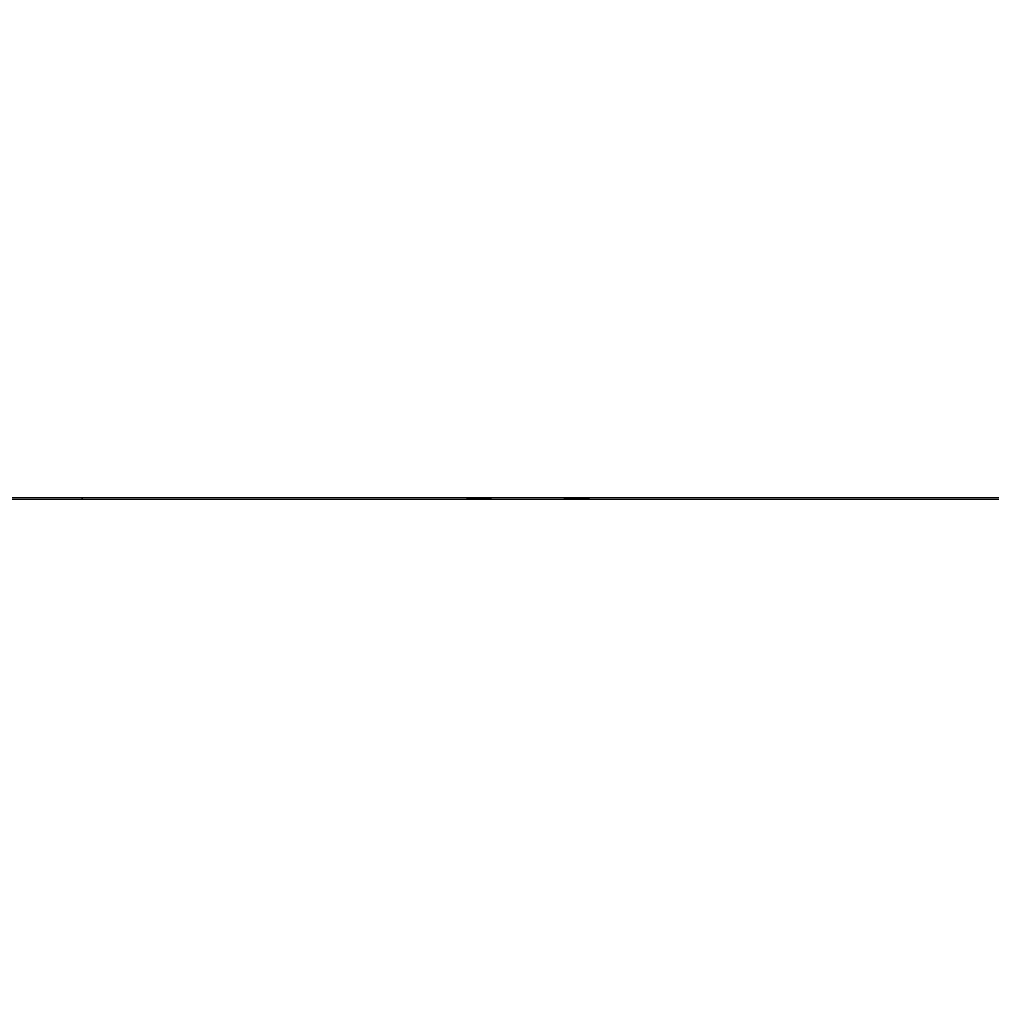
# Model space of a CAD drawing. Header units: millimetres. Extents: x 20 to 26560, y 16 to 17993.
# Tile 3 of 95: x 3857 to 4862, y 6125 to 7144. Entities that reach past the tile are written whole.
import ezdxf

# ---------------------------------------------------------------- set-up
doc = ezdxf.new("R2010")
doc.units = ezdxf.units.MM
doc.layers.add('COMPONENT_GEOMETRY', color=7, linetype='Continuous')
doc.styles.add('SLDTEXTSTYLE0', font='TXT', dxfattribs={"width": 0.75})
doc.dimstyles.new('SLDDIMSTYLE0', dxfattribs={"dimtxt": 150, "dimasz": 6.604, "dimexe": 0, "dimexo": 0.0625, "dimgap": 37.5, "dimtad": 0, "dimtih": 1, "dimtoh": 1, "dimdec": 0, "dimlfac": 0.5, "dimrnd": 1e-09, "dimzin": 12, "dimdsep": 46, "dimtxsty": 'SLDTEXTSTYLE0', "dimsah": 1, "dimcen": 0.09, "dimadec": 0, "dimazin": 3, "dimtfac": 1, "dimtdec": 0, "dimtofl": 0, "dimtmove": 0, "dimatfit": 3, "dimfxl": 1, "dimfrac": 2, "dimtolj": 1, "dimtzin": 12, "dimarcsym": 0})

# ---------------------------------------------------------------- blocks, each defined once
blk = doc.blocks.new('_D_2')
at = {"layer": 'COMPONENT_GEOMETRY', "color": 7, "ltscale": 2}
for p, q in [((9012.3, 8122.3), (943.9, 8122.3)), ((950.2, 8122.3), (950.2, 5128.7)), ((950.2, 1897), (950.2, 4890.6)), ((8163.9, 1897), (943.9, 1897))]:
    blk.add_line(p, q, dxfattribs=at)
for points in [[(950.2, 8122.3), (949.2, 8115.7), (951.2, 8115.7)], [(950.2, 1897), (951.2, 1903.6), (949.2, 1903.6)]]:
    blk.add_solid(points, dxfattribs=at)
at = {"layer": 'COMPONENT_GEOMETRY', "color": 7, "ltscale": 2, "insert": (728.5, 5084), "char_height": 150, "attachment_point": 1, "style": 'SLDTEXTSTYLE0'}
blk.add_mtext('3113', dxfattribs=at)
blk = doc.blocks.new('_D_4')
at = {"layer": 'COMPONENT_GEOMETRY', "color": 7, "ltscale": 2}
for p, q in [((1221.2, 6646.7), (1221.2, 2855.5)), ((1221.2, 2861.9), (5392.1, 2861.9)), ((10006.5, 2861.9), (5835.5, 2861.9)), ((10006.5, 2222.9), (10006.5, 2868.2))]:
    blk.add_line(p, q, dxfattribs=at)
for points in [[(1221.2, 2861.9), (1227.8, 2860.8), (1227.8, 2862.9)], [(10006.5, 2861.9), (9999.9, 2862.9), (9999.9, 2860.8)]]:
    blk.add_solid(points, dxfattribs=at)
at = {"layer": 'COMPONENT_GEOMETRY', "color": 7, "ltscale": 2, "insert": (5392.1, 2936.2), "char_height": 150, "attachment_point": 1, "style": 'SLDTEXTSTYLE0'}
blk.add_mtext('4393', dxfattribs=at)

msp = doc.modelspace()

# ---------------------------------------------------------------- linework, layer by layer
at = {"color": 7, "linetype": 'Continuous', "lineweight": 25, "ltscale": 2}
for p, q in [((2393.3, 6647.65), (5221.54, 6647.65)), ((4345.18, 6647.65), (4319.32, 6647.65)), ((4446.37, 6647.65), (4420.03, 6647.65))]:
    msp.add_line(p, q, dxfattribs=at)
at = {"color": 7, "linetype": 'Continuous', "lineweight": 25, "ltscale": 2, "flags": 128}
msp.add_lwpolyline([(3845.33, 6649.61), (3860.85, 6649.61), (3868.61, 6649.61), (3884.13, 6649.61), (3891.89, 6649.61), (3907.4, 6649.61), (3915.16, 6649.61), (3922.92, 6649.61), (3938.44, 6649.61), (3946.2, 6649.61), (3961.72, 6649.61), (3969.47, 6649.61), (3984.99, 6649.61), (3992.75, 6649.61), (4008.27, 6649.61), (4016.03, 6649.61), (4023.79, 6649.61), (4039.3, 6649.61), (4047.06, 6649.61), (4062.58, 6649.61), (4070.34, 6649.61), (4085.86, 6649.61), (4093.61, 6649.61), (4101.37, 6649.61), (4116.89, 6649.61), (4124.65, 6649.61), (4140.17, 6649.61), (4147.93, 6649.61), (4163.44, 6649.61), (4171.2, 6649.61), (4186.72, 6649.61), (4194.48, 6649.61), (4202.24, 6649.61), (4217.76, 6649.61), (4225.51, 6649.61), (4241.03, 6649.61), (4248.79, 6649.61), (4264.31, 6649.61), (4272.07, 6649.61), (4287.58, 6649.61), (4295.34, 6649.61), (4303.1, 6649.61), (4318.62, 6649.61), (4326.38, 6649.61), (4341.9, 6649.61), (4349.65, 6649.61), (4365.17, 6649.61), (4372.93, 6649.61), (4388.45, 6649.61), (4396.21, 6649.61), (4403.97, 6649.61), (4419.48, 6649.61), (4427.24, 6649.61), (4442.76, 6649.61), (4450.52, 6649.61), (4466.04, 6649.61), (4473.79, 6649.61), (4481.55, 6649.61), (4497.07, 6649.61), (4504.83, 6649.61), (4520.35, 6649.61), (4528.11, 6649.61), (4543.62, 6649.61), (4551.38, 6649.61), (4566.9, 6649.61), (4574.66, 6649.61), (4582.42, 6649.61), (4597.93, 6649.61), (4605.69, 6649.61), (4621.21, 6649.61), (4628.97, 6649.61), (4644.49, 6649.61), (4652.25, 6649.61), (4667.76, 6649.61), (4675.52, 6649.61), (4683.28, 6649.61), (4698.8, 6649.61), (4706.56, 6649.61), (4722.07, 6649.61), (4729.83, 6649.61), (4745.35, 6649.61), (4753.11, 6649.61), (4768.63, 6649.61), (4776.39, 6649.61), (4784.14, 6649.61), (4799.66, 6649.61), (4807.42, 6649.61), (4822.94, 6649.61), (4830.7, 6649.61), (4846.21, 6649.61), (4853.97, 6649.61), (4861.73, 6649.61), (4877.25, 6649.61)], dxfattribs=at)
at = {"color": 8, "linetype": 'Continuous', "lineweight": 25, "ltscale": 2}
for points, knots in [([(4693.35, 7967.9), (4616.94, 7938.86), (4437.66, 7870.71), (4155.49, 7763.5), (3846.84, 7646.24), (3538.2, 7528.99), (3229.55, 7411.73), (2493.88, 7132.26), (1861.1, 6891.88), (1331.2, 6690.59)], [0, 0, 0, 0, 0.0681806, 0.1599808, 0.2517809, 0.3435811, 0.4353814, 0.5271816, 1, 1, 1, 1]), ([(4842.58, 7962.97), (4791.64, 7935.57), (4668.01, 7869.07), (4471.57, 7763.5), (4253.36, 7646.24), (4035.13, 7528.99), (3816.9, 7411.73), (3297.21, 7132.52), (2850.26, 6892.4), (2476.05, 6691.37)], [0, 0, 0, 0, 0.06461381, 0.15682586, 0.24903788, 0.34125, 0.43346213, 0.52567423, 1, 1, 1, 1])]:
    msp.add_open_spline(points, degree=3, knots=knots, dxfattribs=at)
at = {"color": 7, "linetype": 'Continuous', "lineweight": 25, "ltscale": 2}
msp.add_open_spline([(3922.45, 6647.65), (3922.28, 6647.65), (3921.75, 6647.65), (3921.23, 6647.65), (3920.87, 6647.65)], degree=3, knots=[0, 0, 0, 0, 0.3175562, 1, 1, 1, 1], dxfattribs=at)

# ---------------------------------------------------------------- dimensions: what is measured, and where the dimension line sits
at = {"layer": 'COMPONENT_GEOMETRY', "color": 7, "ltscale": 2}
dim = msp.add_linear_dim(base=(950.2, 8122.33), p1=(8166.49, 1897.03), p2=(9014.84, 8122.33), angle=90, dimstyle='SLDDIMSTYLE0', dxfattribs=at)
dim.commit()
dim.dimension.update_dxf_attribs({"geometry": '_D_2', "text_midpoint": (950.2, 5009.68), "dimtype": 160})
dim = msp.add_linear_dim(base=(1221.17, 2861.86), p1=(10006.46, 2220.33), p2=(1221.17, 6649.23), dimstyle='SLDDIMSTYLE0', dxfattribs=at)
dim.commit()
dim.dimension.update_dxf_attribs({"geometry": '_D_4', "text_midpoint": (5613.81, 2861.86), "dimtype": 160})

doc.saveas('drawing.dxf')
